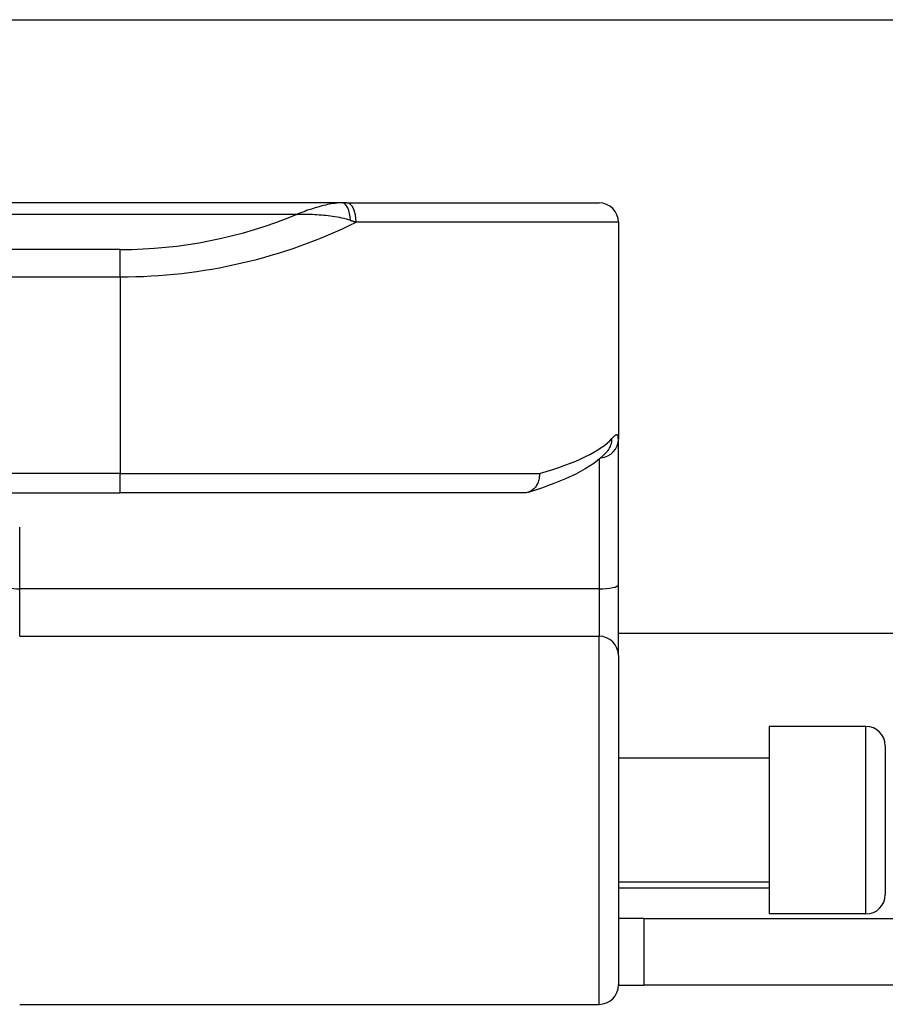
# Model space of a CAD drawing. Header units: inches. Extents: x 19 to 626, y 56 to 294.
# Tile 63 of 256: x 42.707 to 43.588, y 164.551 to 165.553. Entities that reach past the tile are written whole.
import ezdxf

# ---------------------------------------------------------------- set-up
doc = ezdxf.new("R2010")
doc.units = ezdxf.units.IN
doc.header["$MEASUREMENT"] = 0
doc.layers.add('Visible Edges(ANSI)', color=7, linetype='Continuous', lineweight=25)
doc.layers.add('Visible Tangent Edges(ANSI)', color=7, linetype='Continuous', lineweight=25)

msp = doc.modelspace()

# ---------------------------------------------------------------- linework, layer by layer
at = {"layer": 'Visible Edges(ANSI)'}
for p, q in [((19.6434, 165.5534), (83.5794, 165.5534)), ((43.0349, 165.3669), (41.087, 165.3669)), ((43.0396, 165.3669), (43.0349, 165.3669)), ((43.0396, 165.3669), (43.2962, 165.3669)), ((43.3159, 165.3472), (43.3159, 165.1265)), ((43.3159, 164.9783), (43.3159, 165.1265)), ((43.3053, 165.1149), (43.305, 165.1145)), ((41.3129, 165.0717), (42.809, 165.0717)), ((43.2199, 165.0717), (42.809, 165.0717)), ((43.3159, 164.906), (43.3159, 164.9783)), ((59.907, 164.9284), (43.3159, 164.9284)), ((43.3159, 164.906), (43.3159, 164.5706)), ((43.4694, 164.8339), (43.4694, 164.643)), ((43.5678, 164.8339), (43.4694, 164.8339)), ((43.5875, 164.8142), (43.5875, 164.6626)), ((43.4694, 164.8014), (43.3159, 164.8014)), ((43.4694, 164.6754), (43.3159, 164.6754)), ((43.5678, 164.643), (43.4694, 164.643)), ((43.3419, 164.6384), (43.3159, 164.6384)), ((43.3419, 164.6384), (43.6539, 164.6384)), ((43.3419, 164.6384), (43.3419, 164.5704)), ((43.3159, 164.5704), (43.3419, 164.5704)), ((43.6539, 164.5704), (43.3419, 164.5704)), ((42.7066, 164.5509), (43.2962, 164.5509))]:
    msp.add_line(p, q, dxfattribs=at)
at = {"layer": 'Visible Edges(ANSI)', "flags": 128}
for points in [[(43.305, 165.1145), (43.2984, 165.1077), (43.2908, 165.1016), (43.2822, 165.096), (43.2725, 165.0908), (43.2619, 165.0858), (43.2503, 165.0811), (43.2376, 165.0766), (43.2239, 165.0722)], [(43.2356, 165.0913), (43.2356, 165.09), (43.2356, 165.0888), (43.2354, 165.0875), (43.2352, 165.0863), (43.235, 165.085), (43.2347, 165.0838), (43.2343, 165.0826), (43.2338, 165.0815), (43.2333, 165.0804), (43.2327, 165.0794), (43.2321, 165.0784), (43.2314, 165.0774), (43.2306, 165.0765), (43.2298, 165.0757), (43.2289, 165.075), (43.2281, 165.0743), (43.2271, 165.0737), (43.2262, 165.0732), (43.2252, 165.0727), (43.2241, 165.0723), (43.2231, 165.072), (43.222, 165.0718), (43.221, 165.0717), (43.2199, 165.0717)]]:
    msp.add_lwpolyline(points, dxfattribs=at)
at = {"layer": 'Visible Edges(ANSI)'}
for centre, start, end in [((43.2962, 165.3472), 0, 90), ((43.5678, 164.8142), 0, 90), ((43.5678, 164.6626), 270, 0), ((43.2962, 164.5706), 270, 0)]:
    msp.add_arc(centre, 0.0197, start, end, dxfattribs=at)
at = {"layer": 'Visible Tangent Edges(ANSI)'}
for p, q in [((41.133, 165.3554), (42.9889, 165.3554)), ((43.3159, 165.3472), (43.0489, 165.3472)), ((42.809, 165.3194), (41.3129, 165.3194)), ((42.809, 165.2916), (42.809, 165.3194)), ((41.3129, 165.2916), (42.809, 165.2916)), ((42.809, 165.2916), (42.809, 165.0913)), ((43.2962, 165.1058), (43.2962, 164.9739)), ((42.809, 165.0913), (41.3129, 165.0913)), ((42.809, 165.0717), (42.809, 165.0913)), ((42.809, 165.0913), (43.2356, 165.0913)), ((42.7066, 164.9739), (42.7066, 165.0367)), ((42.7066, 164.9257), (42.7066, 164.9739)), ((43.2962, 164.9739), (42.7066, 164.9739)), ((43.2962, 164.9739), (43.2962, 164.9257)), ((42.7066, 164.9257), (43.2962, 164.9257)), ((43.2962, 164.5509), (43.2962, 164.9257)), ((43.5678, 164.643), (43.5678, 164.8339)), ((43.3159, 164.6694), (43.4694, 164.6694))]:
    msp.add_line(p, q, dxfattribs=at)
at = {"layer": 'Visible Tangent Edges(ANSI)', "flags": 128}
for points in [[(43.0349, 165.3669), (43.0331, 165.3669), (43.0312, 165.3668), (43.0293, 165.3666), (43.0275, 165.3664), (43.0256, 165.3662), (43.0237, 165.3659), (43.0218, 165.3655), (43.0199, 165.3651), (43.018, 165.3647), (43.0161, 165.3642), (43.0141, 165.3638), (43.0122, 165.3632), (43.0103, 165.3627), (43.0083, 165.3621), (43.0064, 165.3615), (43.0045, 165.3609), (43.0025, 165.3603), (43.0006, 165.3597), (42.9986, 165.359), (42.9967, 165.3583), (42.9947, 165.3576), (42.9928, 165.3569), (42.9908, 165.3561), (42.9889, 165.3554)], [(42.9889, 165.3554), (42.9911, 165.3554), (42.9933, 165.3555), (42.9955, 165.3555), (42.9978, 165.3555), (43, 165.3554), (43.0023, 165.3554), (43.0046, 165.3553), (43.0068, 165.3552), (43.0091, 165.3551), (43.0114, 165.3549), (43.0137, 165.3547), (43.016, 165.3545), (43.0182, 165.3543), (43.0205, 165.354), (43.0228, 165.3537), (43.0251, 165.3534), (43.0274, 165.353), (43.0296, 165.3526), (43.0319, 165.3522), (43.0342, 165.3517), (43.0365, 165.3512), (43.0387, 165.3506), (43.041, 165.3499), (43.0432, 165.3492)], [(43.0432, 165.3492), (43.0434, 165.3491), (43.0437, 165.349), (43.0439, 165.3489), (43.0442, 165.3489), (43.0444, 165.3488), (43.0446, 165.3487), (43.0449, 165.3486), (43.0451, 165.3485), (43.0453, 165.3485), (43.0456, 165.3484), (43.0458, 165.3483), (43.0461, 165.3482), (43.0463, 165.3481), (43.0465, 165.3481), (43.0468, 165.348), (43.047, 165.3479), (43.0472, 165.3478), (43.0475, 165.3477), (43.0477, 165.3476), (43.0479, 165.3476), (43.0482, 165.3475), (43.0484, 165.3474), (43.0486, 165.3473), (43.0489, 165.3472)], [(43.3159, 165.1265), (43.3158, 165.1271), (43.3158, 165.1277), (43.3158, 165.1283), (43.3157, 165.1288), (43.3156, 165.1292), (43.3155, 165.1296), (43.3153, 165.1299), (43.3151, 165.1302), (43.3149, 165.1304), (43.3147, 165.1305), (43.3145, 165.1306), (43.3142, 165.1307), (43.3139, 165.1307), (43.3136, 165.1306), (43.3133, 165.1305), (43.3129, 165.1304), (43.3126, 165.1301), (43.3122, 165.1299), (43.3118, 165.1295), (43.3113, 165.1292), (43.3108, 165.1287), (43.3104, 165.1283), (43.3099, 165.1277), (43.3093, 165.1271)]]:
    msp.add_lwpolyline(points, dxfattribs=at)
at = {"layer": 'Visible Tangent Edges(ANSI)'}
msp.add_arc((42.809, 165.7869), 0.4675, 270, 292.6293, dxfattribs=at)
for centre, major_axis, ratio, start_param, end_param in [((43.0349, 165.3472), (0, 0.0197), 0.424063, 4.811348, 6.283185), ((43.0396, 165.3472), (0, 0.0197), 0.473287, 4.712389, 6.283185), ((42.809, 165.7591), (0.5069, 0), 0.92233, 4.712389, 5.205407), ((42.809, 165.1422), (-0.5069, 0), 0.185803, 2.571119, 2.980904), ((43.2962, 165.1265), (0.0197, 0), 0.97851, 4.801402, 6.283185), ((43.2899, 165.1271), (0.0151, -0.0126), 0.969622, 0, 0.712995), ((42.7066, 164.9774), (-0.0157, 0), 0.225879, 0, 1.570796), ((43.2962, 164.9783), (0.0197, 0), 0.225879, 4.712389, 6.283185), ((43.2962, 164.906), (0.0197, 0), 0.998608, 0, 1.570796)]:
    msp.add_ellipse(centre, major_axis=major_axis, ratio=ratio, start_param=start_param, end_param=end_param, dxfattribs=at)

doc.saveas('drawing.dxf')
